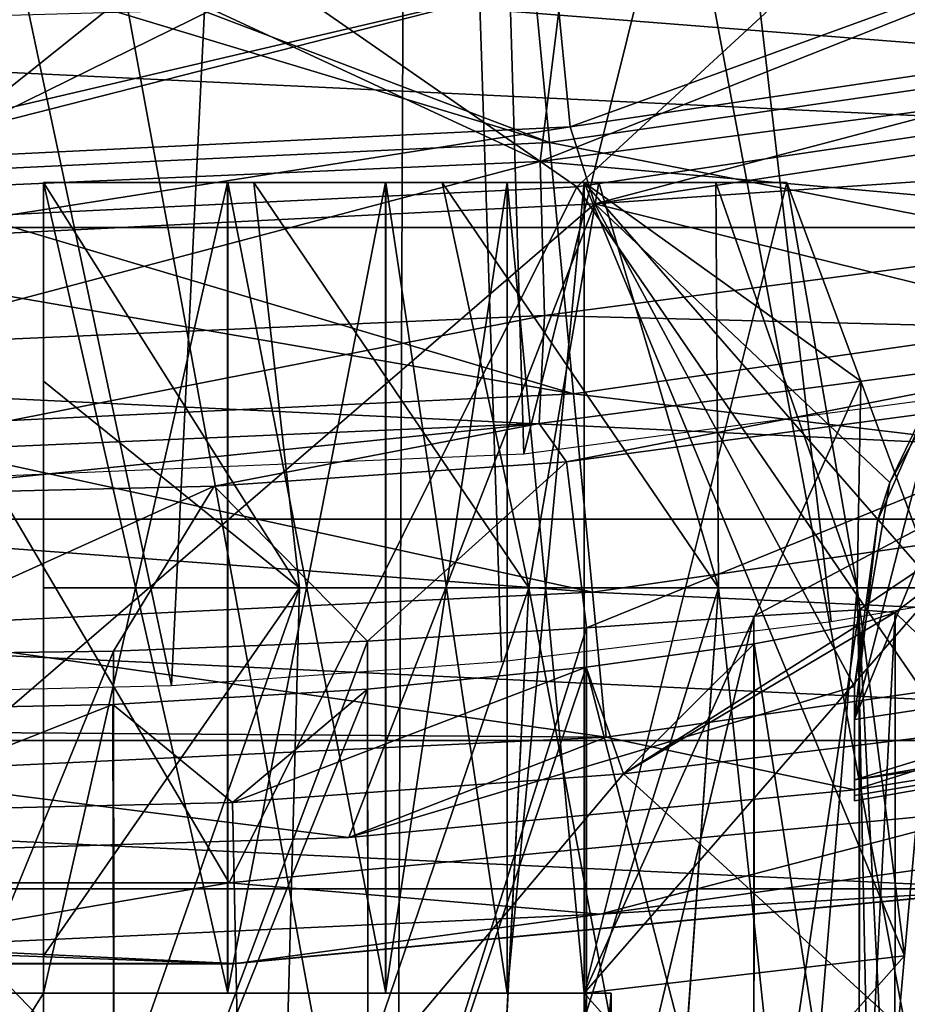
# Model space of a CAD drawing. Header units: millimetres. Extents: x -65 to 65, y -82 to 87.
# Tile 68 of 223: x 0.44 to 2.63, y -16.43 to -14. Entities that reach past the tile are written whole.
import ezdxf

# ---------------------------------------------------------------- set-up
doc = ezdxf.new("R2010")
doc.units = ezdxf.units.MM
doc.header["$LTSCALE"] = 101.851852
for name, color, linetype in [('157', 7, 'CONTINUOUS'), ('221', 7, 'CONTINUOUS'), ('3', 7, 'CONTINUOUS'), ('39', 7, 'CONTINUOUS'), ('467', 7, 'CONTINUOUS'), ('469', 7, 'CONTINUOUS'), ('471', 7, 'CONTINUOUS'), ('473', 7, 'CONTINUOUS'), ('476', 7, 'CONTINUOUS'), ('477', 7, 'CONTINUOUS'), ('480', 7, 'CONTINUOUS'), ('485', 7, 'CONTINUOUS'), ('491', 7, 'CONTINUOUS'), ('493', 7, 'CONTINUOUS'), ('764', 7, 'CONTINUOUS'), ('782', 7, 'CONTINUOUS'), ('783', 7, 'CONTINUOUS'), ('784', 7, 'CONTINUOUS'), ('785', 7, 'CONTINUOUS'), ('786', 7, 'CONTINUOUS'), ('790', 7, 'CONTINUOUS'), ('791', 7, 'CONTINUOUS'), ('792', 7, 'CONTINUOUS'), ('793', 7, 'CONTINUOUS'), ('794', 7, 'CONTINUOUS'), ('795', 7, 'CONTINUOUS'), ('796', 7, 'CONTINUOUS'), ('801', 7, 'CONTINUOUS'), ('802', 7, 'CONTINUOUS'), ('805', 7, 'CONTINUOUS'), ('809', 7, 'CONTINUOUS'), ('810', 7, 'CONTINUOUS')]:
    doc.layers.add(name, color=color, linetype=linetype)

msp = doc.modelspace()

# ---------------------------------------------------------------- linework, layer by layer
at = {"layer": '157', "color": 7, "linetype": 'CONTINUOUS', "true_color": 0xebebeb}
for points in [[(1.7784, -13.9163, 126.663), (3.3418, -13.7069, 126.5412), (1.7248, -14.3479, 126.6488), (1.7784, -13.9163, 126.663)], [(1.7248, -14.3479, 126.6488), (3.3418, -13.7069, 126.5412), (3.4309, -14.1226, 126.5155), (1.7248, -14.3479, 126.6488)], [(0.9161, -13.973, 126.6977), (1.7784, -13.9163, 126.663), (1.7248, -14.3479, 126.6488), (0.9161, -13.973, 126.6977)], [(0, -13.9983, 126.7111), (0.9161, -13.973, 126.6977), (0, -14.4235, 126.6939), (0, -13.9983, 126.7111)], [(0, -14.4235, 126.6939), (0.9161, -13.973, 126.6977), (1.7248, -14.3479, 126.6488), (0, -14.4235, 126.6939)], [(1.7248, -14.3479, 126.6488), (3.4309, -14.1226, 126.5155), (3.4514, -14.5022, 126.3199), (1.7248, -14.3479, 126.6488)], [(0, -14.4235, 126.6939), (1.7248, -14.3479, 126.6488), (0, -14.8041, 126.5007), (0, -14.4235, 126.6939)], [(0, -14.8041, 126.5007), (1.7248, -14.3479, 126.6488), (1.7351, -14.7282, 126.455), (0, -14.8041, 126.5007)], [(1.7248, -14.3479, 126.6488), (3.4514, -14.5022, 126.3199), (1.7351, -14.7282, 126.455), (1.7248, -14.3479, 126.6488)], [(3.4514, -14.5022, 126.3199), (3.4255, -14.7707, 125.987), (1.7351, -14.7282, 126.455), (3.4514, -14.5022, 126.3199)], [(1.7219, -14.9944, 126.1211), (0, -15.0694, 126.1664), (1.7351, -14.7282, 126.455), (1.7219, -14.9944, 126.1211)], [(0, -15.0694, 126.1664), (0, -14.8041, 126.5007), (1.7351, -14.7282, 126.455), (0, -15.0694, 126.1664)], [(3.4255, -14.7707, 125.987), (1.7219, -14.9944, 126.1211), (1.7351, -14.7282, 126.455), (3.4255, -14.7707, 125.987)], [(3.4255, -14.7707, 125.987), (1.7898, -15.0886, 125.7073), (1.7219, -14.9944, 126.1211), (3.4255, -14.7707, 125.987)], [(3.3687, -14.8771, 125.5928), (1.7898, -15.0886, 125.7073), (3.4255, -14.7707, 125.987), (3.3687, -14.8771, 125.5928)], [(0.9207, -15.1494, 125.7385), (0, -15.1712, 125.7524), (1.7219, -14.9944, 126.1211), (0.9207, -15.1494, 125.7385)], [(1.7219, -14.9944, 126.1211), (0, -15.1712, 125.7524), (0, -15.0694, 126.1664), (1.7219, -14.9944, 126.1211)], [(1.7898, -15.0886, 125.7073), (0.9207, -15.1494, 125.7385), (1.7219, -14.9944, 126.1211), (1.7898, -15.0886, 125.7073)]]:
    msp.add_3dface(points, dxfattribs=at)
at = {"layer": '221', "color": 7, "linetype": 'CONTINUOUS', "true_color": 0xebebeb}
for points in [[(2.9486, -16.7917, 94.1), (1.9299, -15.8589, 95.9143), (2.8892, -15.7422, 95.9143), (2.9486, -16.7917, 94.1)], [(0.9876, -16.9766, 94.1), (0.9661, -15.9291, 95.9143), (1.9299, -15.8589, 95.9143), (0.9876, -16.9766, 94.1)], [(2.9486, -16.7917, 94.1), (0.9876, -16.9766, 94.1), (1.9299, -15.8589, 95.9143), (2.9486, -16.7917, 94.1)], [(0.9876, -16.9766, 94.1), (0, -15.9525, 95.9143), (0.9661, -15.9291, 95.9143), (0.9876, -16.9766, 94.1)], [(0.9876, -16.9766, 94.1), (-0.9876, -16.9766, 94.1), (0, -15.9525, 95.9143), (0.9876, -16.9766, 94.1)]]:
    msp.add_3dface(points, dxfattribs=at)
at = {"layer": '3', "color": 7, "linetype": 'CONTINUOUS', "true_color": 0xebebeb}
for points in [[(-1.3437, -23.9342, 130.5292), (1.3437, -23.9342, 130.5292), (-1.403, -9.9598, 128.0651), (-1.3437, -23.9342, 130.5292)], [(-1.403, -9.9598, 128.0651), (1.3437, -23.9342, 130.5292), (1.403, -9.9598, 128.0651), (-1.403, -9.9598, 128.0651)], [(1.3437, -23.9342, 130.5292), (4.0266, -23.9608, 130.3782), (1.403, -9.9598, 128.0651), (1.3437, -23.9342, 130.5292)], [(1.403, -9.9598, 128.0651), (4.0266, -23.9608, 130.3782), (4.2048, -9.9865, 127.9142), (1.403, -9.9598, 128.0651)]]:
    msp.add_3dface(points, dxfattribs=at)
at = {"layer": '39', "color": 7, "linetype": 'CONTINUOUS', "true_color": 0xebebeb}
for points in [[(1.7898, -15.0886, 125.7073), (3.3687, -14.8771, 125.5928), (1.839, -15.4987, 109.9379), (1.7898, -15.0886, 125.7073)], [(1.839, -15.4987, 109.9379), (3.3687, -14.8771, 125.5928), (2.2514, -15.4696, 109.4005), (1.839, -15.4987, 109.9379)], [(2.2514, -15.4696, 109.4005), (3.3687, -14.8771, 125.5928), (2.5112, -15.4543, 108.7736), (2.2514, -15.4696, 109.4005)], [(2.5112, -15.4543, 108.7736), (3.3687, -14.8771, 125.5928), (2.6, -15.4604, 108.1025), (2.5112, -15.4543, 108.7736)], [(3.3687, -14.8771, 125.5928), (2.8892, -15.7422, 95.9143), (2.6, -15.4604, 108.1025), (3.3687, -14.8771, 125.5928)], [(0.9207, -15.1494, 125.7385), (1.7898, -15.0886, 125.7073), (1.2991, -15.5313, 110.3522), (0.9207, -15.1494, 125.7385)], [(1.2991, -15.5313, 110.3522), (1.7898, -15.0886, 125.7073), (1.839, -15.4987, 109.9379), (1.2991, -15.5313, 110.3522)], [(0, -15.5653, 110.7), (0, -15.1712, 125.7524), (0.9207, -15.1494, 125.7385), (0, -15.5653, 110.7)], [(0, -15.5653, 110.7), (0.9207, -15.1494, 125.7385), (0.6722, -15.5561, 110.6116), (0, -15.5653, 110.7)], [(0.6722, -15.5561, 110.6116), (0.9207, -15.1494, 125.7385), (1.2991, -15.5313, 110.3522), (0.6722, -15.5561, 110.6116)], [(2.8892, -15.7422, 95.9143), (1.9299, -15.8589, 95.9143), (2.6, -15.4604, 108.1025), (2.8892, -15.7422, 95.9143)], [(2.6, -15.4604, 108.1025), (1.9299, -15.8589, 95.9143), (2.5119, -15.4898, 107.4287), (2.6, -15.4604, 108.1025)], [(2.5119, -15.4898, 107.4287), (1.9299, -15.8589, 95.9143), (2.2525, -15.538, 106.8014), (2.5119, -15.4898, 107.4287)], [(2.2525, -15.538, 106.8014), (1.9299, -15.8589, 95.9143), (1.8384, -15.5955, 106.2615), (2.2525, -15.538, 106.8014)], [(1.9299, -15.8589, 95.9143), (0.9661, -15.9291, 95.9143), (1.8384, -15.5955, 106.2615), (1.9299, -15.8589, 95.9143)], [(1.8384, -15.5955, 106.2615), (0.9661, -15.9291, 95.9143), (1.2991, -15.6495, 105.8478), (1.8384, -15.5955, 106.2615)], [(1.2991, -15.6495, 105.8478), (0.9661, -15.9291, 95.9143), (0.671, -15.6877, 105.5881), (1.2991, -15.6495, 105.8478)], [(0, -15.9525, 95.9143), (0, -15.7015, 105.5), (0.671, -15.6877, 105.5881), (0, -15.9525, 95.9143)], [(0.9661, -15.9291, 95.9143), (0, -15.9525, 95.9143), (0.671, -15.6877, 105.5881), (0.9661, -15.9291, 95.9143)]]:
    msp.add_3dface(points, dxfattribs=at)
at = {"layer": '467', "color": 7, "linetype": 'CONTINUOUS', "true_color": 0xebebeb}
for points in [[(1.839, -15.4987, 109.9379), (2.2514, -15.4696, 109.4005), (1.839, -17.2, 109.9376), (1.839, -15.4987, 109.9379)], [(2.2514, -15.4696, 109.4005), (2.2518, -17.2, 109.3992), (1.839, -17.2, 109.9376), (2.2514, -15.4696, 109.4005)], [(2.2514, -15.4696, 109.4005), (2.5112, -15.4543, 108.7736), (2.2518, -17.2, 109.3992), (2.2514, -15.4696, 109.4005)], [(2.5112, -15.4543, 108.7736), (2.5111, -17.2, 108.7724), (2.2518, -17.2, 109.3992), (2.5112, -15.4543, 108.7736)], [(2.5112, -15.4543, 108.7736), (2.6, -15.4604, 108.1025), (2.5111, -17.2, 108.7724), (2.5112, -15.4543, 108.7736)], [(2.6, -15.4604, 108.1025), (2.5996, -17.2, 108.1), (2.5111, -17.2, 108.7724), (2.6, -15.4604, 108.1025)], [(2.6, -15.4604, 108.1025), (2.5119, -15.4898, 107.4287), (2.5996, -17.2, 108.1), (2.6, -15.4604, 108.1025)], [(2.5119, -15.4898, 107.4287), (2.2525, -15.538, 106.8014), (2.5111, -17.2, 107.4276), (2.5119, -15.4898, 107.4287)], [(2.5119, -15.4898, 107.4287), (2.5111, -17.2, 107.4276), (2.5996, -17.2, 108.1), (2.5119, -15.4898, 107.4287)], [(1.2991, -15.5313, 110.3522), (1.839, -15.4987, 109.9379), (1.3007, -17.2, 110.3511), (1.2991, -15.5313, 110.3522)], [(1.839, -15.4987, 109.9379), (1.839, -17.2, 109.9376), (1.3007, -17.2, 110.3511), (1.839, -15.4987, 109.9379)], [(0.6722, -15.5561, 110.6116), (1.2991, -15.5313, 110.3522), (0.6737, -17.2, 110.6112), (0.6722, -15.5561, 110.6116)], [(1.2991, -15.5313, 110.3522), (1.3007, -17.2, 110.3511), (0.6737, -17.2, 110.6112), (1.2991, -15.5313, 110.3522)], [(2.2525, -15.538, 106.8014), (1.8384, -15.5955, 106.2615), (2.2518, -17.2, 106.8008), (2.2525, -15.538, 106.8014)], [(2.2525, -15.538, 106.8014), (2.2518, -17.2, 106.8008), (2.5111, -17.2, 107.4276), (2.2525, -15.538, 106.8014)], [(0, -15.5653, 110.7), (0.6722, -15.5561, 110.6116), (0, -17.2, 110.7), (0, -15.5653, 110.7)], [(0, -17.2, 110.7), (0.6722, -15.5561, 110.6116), (0.6737, -17.2, 110.6112), (0, -17.2, 110.7)], [(1.8384, -15.5955, 106.2615), (1.2991, -15.6495, 105.8478), (1.3007, -17.2, 105.8489), (1.8384, -15.5955, 106.2615)], [(1.8384, -15.5955, 106.2615), (1.3007, -17.2, 105.8489), (1.839, -17.2, 106.2624), (1.8384, -15.5955, 106.2615)], [(1.8384, -15.5955, 106.2615), (1.839, -17.2, 106.2624), (2.2518, -17.2, 106.8008), (1.8384, -15.5955, 106.2615)], [(1.2991, -15.6495, 105.8478), (0.671, -15.6877, 105.5881), (0.6737, -17.2, 105.5888), (1.2991, -15.6495, 105.8478)], [(1.2991, -15.6495, 105.8478), (0.6737, -17.2, 105.5888), (1.3007, -17.2, 105.8489), (1.2991, -15.6495, 105.8478)], [(0.671, -15.6877, 105.5881), (0, -15.7015, 105.5), (0.6737, -17.2, 105.5888), (0.671, -15.6877, 105.5881)], [(0, -15.7015, 105.5), (0, -17.2, 105.5), (0.6737, -17.2, 105.5888), (0, -15.7015, 105.5)]]:
    msp.add_3dface(points, dxfattribs=at)
at = {"layer": '469', "color": 7, "linetype": 'CONTINUOUS', "true_color": 0xebebeb}
for points in [[(0, -15.6603, 123.9573), (0.8156, -15.641, 123.9463), (-1.3004, -5.6746, 122.1834), (0, -15.6603, 123.9573)], [(-1.3004, -5.6746, 122.1834), (0.8156, -15.641, 123.9463), (1.3017, -5.6746, 122.1834), (-1.3004, -5.6746, 122.1834)], [(0.8156, -15.641, 123.9463), (1.6295, -15.5818, 123.9131), (1.3017, -5.6746, 122.1834), (0.8156, -15.641, 123.9463)], [(1.3017, -5.6746, 122.1834), (3.2478, -15.3448, 123.7814), (3.9074, -5.6663, 122.0365), (1.3017, -5.6746, 122.1834)], [(2.4427, -15.4826, 123.8579), (3.2478, -15.3448, 123.7814), (1.3017, -5.6746, 122.1834), (2.4427, -15.4826, 123.8579)], [(1.6295, -15.5818, 123.9131), (2.4427, -15.4826, 123.8579), (1.3017, -5.6746, 122.1834), (1.6295, -15.5818, 123.9131)]]:
    msp.add_3dface(points, dxfattribs=at)
at = {"layer": '471', "color": 7, "linetype": 'CONTINUOUS', "true_color": 0xebebeb}
for points in [[(2.7121, -10.1323, 128.0421), (0, -10.1198, 128.1128), (2.5979, -24.2704, 130.5349), (2.7121, -10.1323, 128.0421)], [(2.5979, -24.2704, 130.5349), (0, -10.1198, 128.1128), (0, -24.2579, 130.6058), (2.5979, -24.2704, 130.5349)], [(5.1878, -24.3077, 130.3231), (2.7121, -10.1323, 128.0421), (2.5979, -24.2704, 130.5349), (5.1878, -24.3077, 130.3231)]]:
    msp.add_3dface(points, dxfattribs=at)
at = {"layer": '473', "color": 7, "linetype": 'CONTINUOUS', "true_color": 0xebebeb}
for points in [[(-1.3857, -5.1556, 125.1369), (1.3855, -5.1556, 125.137), (0, -15.1408, 126.912), (-1.3857, -5.1556, 125.1369)], [(0, -15.1408, 126.912), (1.3855, -5.1556, 125.137), (1.6842, -15.0697, 126.8691), (0, -15.1408, 126.912)], [(1.3855, -5.1556, 125.137), (4.1516, -5.1516, 124.9819), (1.6842, -15.0697, 126.8691), (1.3855, -5.1556, 125.137)], [(1.6842, -15.0697, 126.8691), (4.1516, -5.1516, 124.9819), (3.385, -14.8426, 126.737), (1.6842, -15.0697, 126.8691)]]:
    msp.add_3dface(points, dxfattribs=at)
at = {"layer": '476', "color": 7, "linetype": 'CONTINUOUS'}
for points in [[(3.3376, -13.3174, 99.6021), (1.6764, -13.5562, 99.6021), (3.4793, -14.0525, 98.0328), (3.3376, -13.3174, 99.6021)], [(1.6764, -13.5562, 99.6021), (0, -13.6361, 99.6021), (1.7476, -14.3014, 98.0328), (1.6764, -13.5562, 99.6021)], [(3.4793, -14.0525, 98.0328), (1.6764, -13.5562, 99.6021), (1.7476, -14.3014, 98.0328), (3.4793, -14.0525, 98.0328)], [(1.7476, -14.3014, 98.0328), (0, -13.6361, 99.6021), (0, -13.773, 99.3377), (1.7476, -14.3014, 98.0328)], [(0, -14.3847, 98.0328), (1.7476, -14.3014, 98.0328), (0, -13.773, 99.3377), (0, -14.3847, 98.0328)], [(3.4793, -14.0525, 98.0328), (1.7476, -14.3014, 98.0328), (3.5971, -14.6636, 96.4093), (3.4793, -14.0525, 98.0328)], [(1.7476, -14.3014, 98.0328), (0, -14.3847, 98.0328), (1.8067, -14.921, 96.4093), (1.7476, -14.3014, 98.0328)], [(3.5971, -14.6636, 96.4093), (1.7476, -14.3014, 98.0328), (1.8067, -14.921, 96.4093), (3.5971, -14.6636, 96.4093)], [(1.8067, -14.921, 96.4093), (0, -14.3847, 98.0328), (0, -14.609, 97.4905), (1.8067, -14.921, 96.4093)], [(0, -15.007, 96.4093), (1.8067, -14.921, 96.4093), (0, -14.609, 97.4905), (0, -15.007, 96.4093)], [(3.5971, -14.6636, 96.4093), (1.8067, -14.921, 96.4093), (3.6903, -15.1469, 94.7417), (3.5971, -14.6636, 96.4093)], [(1.8067, -14.921, 96.4093), (0, -15.007, 96.4093), (1.8535, -15.4109, 94.7417), (1.8067, -14.921, 96.4093)], [(3.6903, -15.1469, 94.7417), (1.8067, -14.921, 96.4093), (1.8535, -15.4109, 94.7417), (3.6903, -15.1469, 94.7417)], [(1.8535, -15.4109, 94.7417), (0, -15.007, 96.4093), (0, -15.2714, 95.5743), (1.8535, -15.4109, 94.7417)], [(3.6903, -15.1469, 94.7417), (1.8535, -15.4109, 94.7417), (3.7582, -15.4993, 93.0404), (3.6903, -15.1469, 94.7417)], [(0, -15.4992, 94.7417), (1.8535, -15.4109, 94.7417), (0, -15.2714, 95.5743), (0, -15.4992, 94.7417)], [(1.8535, -15.4109, 94.7417), (0, -15.4992, 94.7417), (1.8876, -15.7683, 93.0404), (1.8535, -15.4109, 94.7417)], [(3.7582, -15.4993, 93.0404), (1.8535, -15.4109, 94.7417), (1.8876, -15.7683, 93.0404), (3.7582, -15.4993, 93.0404)], [(1.8876, -15.7683, 93.0404), (0, -15.4992, 94.7417), (0, -15.7546, 93.6052), (1.8876, -15.7683, 93.0404)], [(3.7582, -15.4993, 93.0404), (1.8876, -15.7683, 93.0404), (2.5, -15.898, 91.6), (3.7582, -15.4993, 93.0404)], [(4.3646, -15.6015, 91.3179), (3.7582, -15.4993, 93.0404), (2.5, -15.898, 91.6), (4.3646, -15.6015, 91.3179)], [(2.5, -15.9253, 91.3179), (4.3646, -15.6015, 91.3179), (2.5, -15.9121, 91.459), (2.5, -15.9253, 91.3179)], [(2.5, -15.9121, 91.459), (4.3646, -15.6015, 91.3179), (2.5, -15.898, 91.6), (2.5, -15.9121, 91.459)], [(0, -15.8582, 93.0404), (1.8876, -15.7683, 93.0404), (0, -15.7546, 93.6052), (0, -15.8582, 93.0404)], [(1.8876, -15.7683, 93.0404), (0, -15.8582, 93.0404), (1.2526, -16.0153, 91.6), (1.8876, -15.7683, 93.0404)], [(2.5, -15.898, 91.6), (1.8876, -15.7683, 93.0404), (1.2526, -16.0153, 91.6), (2.5, -15.898, 91.6)], [(1.2526, -16.0153, 91.6), (0, -15.8582, 93.0404), (0, -16.0544, 91.6), (1.2526, -16.0153, 91.6)]]:
    msp.add_3dface(points, dxfattribs=at)
at = {"layer": '477', "color": 7, "linetype": 'CONTINUOUS'}
for points in [[(2.7224, -14.8569, 91.1), (2.9843, -14.539, 91.1), (2.5, -15.7245, 91.1), (2.7224, -14.8569, 91.1)], [(2.5, -15.7245, 91.1), (2.9843, -14.539, 91.1), (3.4551, -15.5799, 91.1), (2.5, -15.7245, 91.1)], [(2.5567, -15.2345, 91.1), (2.7224, -14.8569, 91.1), (2.5, -15.7245, 91.1), (2.5567, -15.2345, 91.1)], [(2.5, -15.6428, 91.1), (2.5567, -15.2345, 91.1), (2.5, -15.7245, 91.1), (2.5, -15.6428, 91.1)]]:
    msp.add_3dface(points, dxfattribs=at)
at = {"layer": '480', "color": 7, "linetype": 'CONTINUOUS'}
for points in [[(3.509, -13.6408, 94.6006), (1.7987, -14.2626, 92.9523), (1.763, -13.8998, 94.6006), (3.509, -13.6408, 94.6006)], [(3.5801, -13.9984, 92.9523), (1.7987, -14.2626, 92.9523), (3.509, -13.6408, 94.6006), (3.5801, -13.9984, 92.9523)], [(1.7987, -14.2626, 92.9523), (0, -14.351, 92.9523), (1.763, -13.8998, 94.6006), (1.7987, -14.2626, 92.9523)], [(1.763, -13.8998, 94.6006), (0, -14.351, 92.9523), (0, -14.3124, 93.1624), (1.763, -13.8998, 94.6006)], [(0, -13.9864, 94.6006), (1.763, -13.8998, 94.6006), (0, -14.3124, 93.1624), (0, -13.9864, 94.6006)], [(1.7987, -14.2626, 92.9523), (3.5801, -13.9984, 92.9523), (1.8597, -14.4525, 91.6), (1.7987, -14.2626, 92.9523)], [(3.5801, -13.9984, 92.9523), (3.7007, -14.173, 91.6), (1.8597, -14.4525, 91.6), (3.5801, -13.9984, 92.9523)], [(0, -14.351, 92.9523), (1.7987, -14.2626, 92.9523), (0, -14.5459, 91.6), (0, -14.351, 92.9523)], [(0, -14.5459, 91.6), (1.7987, -14.2626, 92.9523), (1.8597, -14.4525, 91.6), (0, -14.5459, 91.6)]]:
    msp.add_3dface(points, dxfattribs=at)
at = {"layer": '485', "color": 7, "linetype": 'CONTINUOUS'}
for points in [[(4.3887, -15.5432, 91.165), (4.3646, -15.6015, 91.3179), (2.5, -15.8733, 91.1651), (4.3887, -15.5432, 91.165)], [(3.4551, -15.5799, 91.1), (4.3887, -15.5432, 91.165), (2.5, -15.8733, 91.1651), (3.4551, -15.5799, 91.1)], [(2.5, -15.7245, 91.1), (3.4551, -15.5799, 91.1), (2.5, -15.8733, 91.1651), (2.5, -15.7245, 91.1)], [(4.3646, -15.6015, 91.3179), (2.5, -15.9253, 91.3179), (2.5, -15.8733, 91.1651), (4.3646, -15.6015, 91.3179)]]:
    msp.add_3dface(points, dxfattribs=at)
at = {"layer": '491', "color": 7, "linetype": 'CONTINUOUS'}
for points in [[(1.8597, -14.4525, 91.6), (3.7007, -14.173, 91.6), (3.2249, -14.3587, 91.6), (1.8597, -14.4525, 91.6)], [(2.8385, -14.694, 91.6), (1.8597, -14.4525, 91.6), (3.2249, -14.3587, 91.6), (2.8385, -14.694, 91.6)], [(1.2526, -16.0153, 91.6), (0, -16.0544, 91.6), (1.8597, -14.4525, 91.6), (1.2526, -16.0153, 91.6)], [(0, -16.0544, 91.6), (0, -14.5459, 91.6), (1.8597, -14.4525, 91.6), (0, -16.0544, 91.6)], [(1.2526, -16.0153, 91.6), (1.8597, -14.4525, 91.6), (2.5, -15.6428, 91.6), (1.2526, -16.0153, 91.6)], [(2.5, -15.6428, 91.6), (1.8597, -14.4525, 91.6), (2.5871, -15.1396, 91.6), (2.5, -15.6428, 91.6)], [(2.5871, -15.1396, 91.6), (1.8597, -14.4525, 91.6), (2.8385, -14.694, 91.6), (2.5871, -15.1396, 91.6)], [(2.5, -15.898, 91.6), (1.2526, -16.0153, 91.6), (2.5, -15.6428, 91.6), (2.5, -15.898, 91.6)]]:
    msp.add_3dface(points, dxfattribs=at)
at = {"layer": '493', "color": 7, "linetype": 'CONTINUOUS'}
for points in [[(2.5, -15.9253, 91.3179), (2.5, -15.9121, 91.459), (2.5, -15.6428, 91.1), (2.5, -15.9253, 91.3179)], [(2.5, -15.9253, 91.3179), (2.5, -15.6428, 91.1), (2.5, -15.8733, 91.1651), (2.5, -15.9253, 91.3179)], [(2.5, -15.9121, 91.459), (2.5, -15.898, 91.6), (2.5, -15.6428, 91.1), (2.5, -15.9121, 91.459)], [(2.5, -15.6428, 91.1), (2.5, -15.898, 91.6), (2.5, -15.6428, 91.6), (2.5, -15.6428, 91.1)], [(2.5, -15.6428, 91.1), (2.5, -15.7245, 91.1), (2.5, -15.8733, 91.1651), (2.5, -15.6428, 91.1)]]:
    msp.add_3dface(points, dxfattribs=at)
at = {"layer": '764', "color": 7, "linetype": 'CONTINUOUS'}
for points in [[(2.7224, -14.8569, 91.1), (2.5871, -15.1396, 91.6), (2.8385, -14.694, 91.6), (2.7224, -14.8569, 91.1)], [(2.7224, -14.8569, 91.1), (2.5567, -15.2345, 91.1), (2.5871, -15.1396, 91.6), (2.7224, -14.8569, 91.1)], [(2.5567, -15.2345, 91.1), (2.5, -15.6428, 91.1), (2.5871, -15.1396, 91.6), (2.5567, -15.2345, 91.1)], [(2.5, -15.6428, 91.1), (2.5, -15.6428, 91.6), (2.5871, -15.1396, 91.6), (2.5, -15.6428, 91.1)]]:
    msp.add_3dface(points, dxfattribs=at)
at = {"layer": '782', "linetype": 'CONTINUOUS'}
for points in [[(0.5, -17.2, 110.6438), (1.0822, -17.2, 110.4558), (1.131, -15.4, 110.6066), (0.5, -17.2, 110.6438)], [(0.5, -17.2, 110.6438), (1.131, -15.4, 110.6066), (0.5, -16.3073, 110.7234), (0.5, -17.2, 110.6438)], [(0.5, -15.4, 110.8042), (0.5, -16.3073, 110.7234), (1.131, -15.4, 110.6066), (0.5, -15.4, 110.8042)], [(1.0824, -17.2, 105.7442), (0.5, -17.2, 105.5562), (1.131, -15.4, 105.5934), (1.0824, -17.2, 105.7442)], [(1.131, -15.4, 105.5934), (0.5, -17.2, 105.5562), (0.5, -16.3072, 105.4766), (1.131, -15.4, 105.5934)], [(0.5, -15.4, 105.3958), (1.131, -15.4, 105.5934), (0.5, -16.3072, 105.4766), (0.5, -15.4, 105.3958)], [(1.0822, -17.2, 110.4558), (1.604, -17.2, 110.1367), (1.6967, -15.4, 110.2642), (1.0822, -17.2, 110.4558)], [(1.131, -15.4, 110.6066), (1.0822, -17.2, 110.4558), (1.6967, -15.4, 110.2642), (1.131, -15.4, 110.6066)], [(1.6042, -17.2, 106.0634), (1.0824, -17.2, 105.7442), (1.6967, -15.4, 105.9358), (1.6042, -17.2, 106.0634)], [(1.6967, -15.4, 105.9358), (1.0824, -17.2, 105.7442), (1.131, -15.4, 105.5934), (1.6967, -15.4, 105.9358)], [(1.604, -17.2, 110.1367), (2.0365, -17.2, 109.7042), (1.6967, -15.4, 110.2642), (1.604, -17.2, 110.1367)], [(2.0366, -17.2, 106.4959), (1.6042, -17.2, 106.0634), (2.1642, -15.4, 106.4033), (2.0366, -17.2, 106.4959)], [(2.1642, -15.4, 106.4033), (1.6042, -17.2, 106.0634), (1.6967, -15.4, 105.9358), (2.1642, -15.4, 106.4033)], [(1.6967, -15.4, 110.2642), (2.0365, -17.2, 109.7042), (2.1642, -15.4, 109.7967), (1.6967, -15.4, 110.2642)], [(2.0365, -17.2, 109.7042), (2.3557, -17.2, 109.1824), (2.1642, -15.4, 109.7967), (2.0365, -17.2, 109.7042)], [(2.3558, -17.2, 107.0176), (2.0366, -17.2, 106.4959), (2.1642, -15.4, 106.4033), (2.3558, -17.2, 107.0176)], [(2.1642, -15.4, 109.7967), (2.3557, -17.2, 109.1824), (2.5066, -15.4, 109.231), (2.1642, -15.4, 109.7967)], [(2.5066, -15.4, 106.969), (2.3558, -17.2, 107.0176), (2.1642, -15.4, 106.4033), (2.5066, -15.4, 106.969)], [(2.3557, -17.2, 109.1824), (2.5438, -17.2, 108.6), (2.5066, -15.4, 109.231), (2.3557, -17.2, 109.1824)], [(2.5438, -17.2, 107.6), (2.3558, -17.2, 107.0176), (2.5066, -15.4, 106.969), (2.5438, -17.2, 107.6)], [(2.5066, -15.4, 109.231), (2.5438, -17.2, 108.6), (2.6234, -16.3072, 108.6), (2.5066, -15.4, 109.231)], [(2.5438, -17.2, 107.6), (2.5066, -15.4, 106.969), (2.6234, -16.3073, 107.6), (2.5438, -17.2, 107.6)], [(2.7042, -15.4, 107.6), (2.6234, -16.3073, 107.6), (2.5066, -15.4, 106.969), (2.7042, -15.4, 107.6)], [(2.7042, -15.4, 108.6), (2.5066, -15.4, 109.231), (2.6234, -16.3072, 108.6), (2.7042, -15.4, 108.6)]]:
    msp.add_3dface(points, dxfattribs=at)
at = {"layer": '783', "linetype": 'CONTINUOUS'}
for points in [[(1.0182, -14.4, 105.9422), (1.131, -15.4, 105.5934), (0.5, -14.4, 105.7669), (1.0182, -14.4, 105.9422)], [(0.5, -14.4, 105.7669), (1.131, -15.4, 105.5934), (0.5, -14.8902, 105.5848), (0.5, -14.4, 105.7669)], [(0.5, -14.4, 110.4331), (1.131, -15.4, 110.6066), (1.0181, -14.4, 110.2579), (0.5, -14.4, 110.4331)], [(1.131, -15.4, 110.6066), (0.5, -14.4, 110.4331), (0.5, -14.89, 110.6152), (1.131, -15.4, 110.6066)], [(1.131, -15.4, 110.6066), (1.6967, -15.4, 110.2642), (1.0181, -14.4, 110.2579), (1.131, -15.4, 110.6066)], [(1.0181, -14.4, 110.2579), (1.6967, -15.4, 110.2642), (1.4826, -14.4, 109.9695), (1.0181, -14.4, 110.2579)], [(1.6967, -15.4, 105.9358), (1.131, -15.4, 105.5934), (1.0182, -14.4, 105.9422), (1.6967, -15.4, 105.9358)], [(1.4827, -14.4, 106.2306), (1.6967, -15.4, 105.9358), (1.0182, -14.4, 105.9422), (1.4827, -14.4, 106.2306)], [(1.6967, -15.4, 110.2642), (2.1642, -15.4, 109.7967), (1.4826, -14.4, 109.9695), (1.6967, -15.4, 110.2642)], [(1.4826, -14.4, 109.9695), (2.1642, -15.4, 109.7967), (1.8695, -14.4, 109.5826), (1.4826, -14.4, 109.9695)], [(1.8695, -14.4, 106.6175), (1.6967, -15.4, 105.9358), (1.4827, -14.4, 106.2306), (1.8695, -14.4, 106.6175)], [(2.1642, -15.4, 106.4033), (1.6967, -15.4, 105.9358), (1.8695, -14.4, 106.6175), (2.1642, -15.4, 106.4033)], [(2.1579, -14.4, 107.0819), (2.1642, -15.4, 106.4033), (1.8695, -14.4, 106.6175), (2.1579, -14.4, 107.0819)], [(1.8695, -14.4, 109.5826), (2.1642, -15.4, 109.7967), (2.1579, -14.4, 109.1182), (1.8695, -14.4, 109.5826)], [(2.5066, -15.4, 106.969), (2.1642, -15.4, 106.4033), (2.1579, -14.4, 107.0819), (2.5066, -15.4, 106.969)], [(2.3331, -14.4, 107.6), (2.5066, -15.4, 106.969), (2.1579, -14.4, 107.0819), (2.3331, -14.4, 107.6)], [(2.1642, -15.4, 109.7967), (2.5066, -15.4, 109.231), (2.1579, -14.4, 109.1182), (2.1642, -15.4, 109.7967)], [(2.1579, -14.4, 109.1182), (2.5066, -15.4, 109.231), (2.3331, -14.4, 108.6), (2.1579, -14.4, 109.1182)], [(2.5066, -15.4, 106.969), (2.3331, -14.4, 107.6), (2.5152, -14.89, 107.6), (2.5066, -15.4, 106.969)], [(2.3331, -14.4, 108.6), (2.5066, -15.4, 109.231), (2.5152, -14.8902, 108.6), (2.3331, -14.4, 108.6)], [(0.5, -15.4, 110.8042), (1.131, -15.4, 110.6066), (0.5, -14.89, 110.6152), (0.5, -15.4, 110.8042)], [(0.5, -15.4, 105.3958), (0.5, -14.8902, 105.5848), (1.131, -15.4, 105.5934), (0.5, -15.4, 105.3958)], [(2.7042, -15.4, 107.6), (2.5066, -15.4, 106.969), (2.5152, -14.89, 107.6), (2.7042, -15.4, 107.6)], [(2.7042, -15.4, 108.6), (2.5152, -14.8902, 108.6), (2.5066, -15.4, 109.231), (2.7042, -15.4, 108.6)]]:
    msp.add_3dface(points, dxfattribs=at)
at = {"layer": '784', "linetype": 'CONTINUOUS'}
for points in [[(1.4827, -14.4, 106.2306), (1.0182, -14.4, 105.9422), (0.5, -14.4, 106.267), (1.4827, -14.4, 106.2306)], [(0.9539, -14.4, 106.4568), (1.4827, -14.4, 106.2306), (0.5, -14.4, 106.267), (0.9539, -14.4, 106.4568)], [(1.0182, -14.4, 105.9422), (0.5, -14.4, 105.7669), (0.5, -14.4, 106.267), (1.0182, -14.4, 105.9422)], [(0.5, -14.4, 110.4331), (1.0181, -14.4, 110.2579), (1.4826, -14.4, 109.9695), (0.5, -14.4, 110.4331)], [(0.5, -14.4, 110.4331), (1.4826, -14.4, 109.9695), (0.5, -14.4, 109.933), (0.5, -14.4, 110.4331)], [(1.4826, -14.4, 109.9695), (1.8695, -14.4, 109.5826), (0.5, -14.4, 109.933), (1.4826, -14.4, 109.9695)], [(0.5, -14.4, 109.933), (1.8695, -14.4, 109.5826), (0.9537, -14.4, 109.7433), (0.5, -14.4, 109.933)], [(0.9537, -14.4, 109.7433), (1.8695, -14.4, 109.5826), (1.3434, -14.4, 109.4435), (0.9537, -14.4, 109.7433)], [(1.8695, -14.4, 106.6175), (1.4827, -14.4, 106.2306), (0.9539, -14.4, 106.4568), (1.8695, -14.4, 106.6175)], [(1.3436, -14.4, 106.7566), (1.8695, -14.4, 106.6175), (0.9539, -14.4, 106.4568), (1.3436, -14.4, 106.7566)], [(1.8695, -14.4, 109.5826), (2.1579, -14.4, 109.1182), (1.3434, -14.4, 109.4435), (1.8695, -14.4, 109.5826)], [(1.3434, -14.4, 109.4435), (2.1579, -14.4, 109.1182), (1.6432, -14.4, 109.0538), (1.3434, -14.4, 109.4435)], [(2.1579, -14.4, 107.0819), (1.8695, -14.4, 106.6175), (1.3436, -14.4, 106.7566), (2.1579, -14.4, 107.0819)], [(1.6433, -14.4, 107.1463), (2.1579, -14.4, 107.0819), (1.3436, -14.4, 106.7566), (1.6433, -14.4, 107.1463)], [(2.1579, -14.4, 109.1182), (2.3331, -14.4, 108.6), (1.6432, -14.4, 109.0538), (2.1579, -14.4, 109.1182)], [(1.6432, -14.4, 109.0538), (2.3331, -14.4, 108.6), (1.833, -14.4, 108.6), (1.6432, -14.4, 109.0538)], [(1.833, -14.4, 107.6), (2.1579, -14.4, 107.0819), (1.6433, -14.4, 107.1463), (1.833, -14.4, 107.6)], [(2.3331, -14.4, 107.6), (2.1579, -14.4, 107.0819), (1.833, -14.4, 107.6), (2.3331, -14.4, 107.6)]]:
    msp.add_3dface(points, dxfattribs=at)
at = {"layer": '785', "linetype": 'CONTINUOUS'}
for points in [[(0.9539, -14.4, 106.4568), (0.5, -14.4, 106.267), (0.9539, -16.4, 106.4568), (0.9539, -14.4, 106.4568)], [(0.9539, -16.4, 106.4568), (0.5, -14.4, 106.267), (0.5, -16.4, 106.267), (0.9539, -16.4, 106.4568)], [(0.5, -14.4, 109.933), (0.9537, -14.4, 109.7433), (0.5, -16.4, 109.933), (0.5, -14.4, 109.933)], [(0.5, -16.4, 109.933), (0.9537, -14.4, 109.7433), (0.9537, -16.4, 109.7433), (0.5, -16.4, 109.933)], [(0.9537, -14.4, 109.7433), (1.3434, -14.4, 109.4435), (0.9537, -16.4, 109.7433), (0.9537, -14.4, 109.7433)], [(0.9537, -16.4, 109.7433), (1.3434, -14.4, 109.4435), (1.3434, -16.4, 109.4435), (0.9537, -16.4, 109.7433)], [(1.3436, -14.4, 106.7566), (0.9539, -14.4, 106.4568), (1.3436, -16.4, 106.7566), (1.3436, -14.4, 106.7566)], [(1.3436, -16.4, 106.7566), (0.9539, -14.4, 106.4568), (0.9539, -16.4, 106.4568), (1.3436, -16.4, 106.7566)], [(1.3434, -14.4, 109.4435), (1.6432, -14.4, 109.0538), (1.3434, -16.4, 109.4435), (1.3434, -14.4, 109.4435)], [(1.3434, -16.4, 109.4435), (1.6432, -14.4, 109.0538), (1.6432, -16.4, 109.0538), (1.3434, -16.4, 109.4435)], [(1.6433, -14.4, 107.1463), (1.3436, -14.4, 106.7566), (1.6433, -16.4, 107.1463), (1.6433, -14.4, 107.1463)], [(1.6433, -16.4, 107.1463), (1.3436, -14.4, 106.7566), (1.3436, -16.4, 106.7566), (1.6433, -16.4, 107.1463)], [(1.6432, -14.4, 109.0538), (1.833, -14.4, 108.6), (1.6432, -16.4, 109.0538), (1.6432, -14.4, 109.0538)], [(1.6432, -16.4, 109.0538), (1.833, -14.4, 108.6), (1.833, -16.4, 108.6), (1.6432, -16.4, 109.0538)], [(1.833, -14.4, 107.6), (1.6433, -14.4, 107.1463), (1.833, -16.4, 107.6), (1.833, -14.4, 107.6)], [(1.833, -16.4, 107.6), (1.6433, -14.4, 107.1463), (1.6433, -16.4, 107.1463), (1.833, -16.4, 107.6)]]:
    msp.add_3dface(points, dxfattribs=at)
at = {"layer": '786', "linetype": 'CONTINUOUS'}
for points in [[(1.833, -16.4, 107.6), (-1.833, -16.4, 107.6), (-1.9, -16.4, 108.1), (1.833, -16.4, 107.6)], [(1.9, -16.4, 108.1), (1.833, -16.4, 107.6), (-1.9, -16.4, 108.1), (1.9, -16.4, 108.1)], [(-1.833, -16.4, 108.6), (1.9, -16.4, 108.1), (-1.9, -16.4, 108.1), (-1.833, -16.4, 108.6)], [(1.833, -16.4, 107.6), (1.6433, -16.4, 107.1463), (-1.833, -16.4, 107.6), (1.833, -16.4, 107.6)], [(1.6433, -16.4, 107.1463), (-1.6433, -16.4, 107.1463), (-1.833, -16.4, 107.6), (1.6433, -16.4, 107.1463)], [(1.833, -16.4, 108.6), (-1.833, -16.4, 108.6), (-1.6433, -16.4, 109.0538), (1.833, -16.4, 108.6)], [(-1.833, -16.4, 108.6), (1.833, -16.4, 108.6), (1.9, -16.4, 108.1), (-1.833, -16.4, 108.6)], [(1.6433, -16.4, 107.1463), (1.3436, -16.4, 106.7566), (-1.6433, -16.4, 107.1463), (1.6433, -16.4, 107.1463)], [(1.3436, -16.4, 106.7566), (-1.3436, -16.4, 106.7566), (-1.6433, -16.4, 107.1463), (1.3436, -16.4, 106.7566)], [(1.6432, -16.4, 109.0538), (1.833, -16.4, 108.6), (-1.6433, -16.4, 109.0538), (1.6432, -16.4, 109.0538)], [(1.6432, -16.4, 109.0538), (-1.6433, -16.4, 109.0538), (-1.3435, -16.4, 109.4435), (1.6432, -16.4, 109.0538)], [(1.3436, -16.4, 106.7566), (0.9539, -16.4, 106.4568), (-1.3436, -16.4, 106.7566), (1.3436, -16.4, 106.7566)], [(0.9539, -16.4, 106.4568), (-0.9538, -16.4, 106.4568), (-1.3436, -16.4, 106.7566), (0.9539, -16.4, 106.4568)], [(1.3434, -16.4, 109.4435), (1.6432, -16.4, 109.0538), (-1.3435, -16.4, 109.4435), (1.3434, -16.4, 109.4435)], [(1.3434, -16.4, 109.4435), (-1.3435, -16.4, 109.4435), (-0.9538, -16.4, 109.7432), (1.3434, -16.4, 109.4435)], [(0.9539, -16.4, 106.4568), (0.5, -16.4, 106.267), (-0.9538, -16.4, 106.4568), (0.9539, -16.4, 106.4568)], [(0.5, -16.4, 106.267), (-0.5, -16.4, 106.267), (-0.9538, -16.4, 106.4568), (0.5, -16.4, 106.267)], [(0.9537, -16.4, 109.7433), (1.3434, -16.4, 109.4435), (-0.9538, -16.4, 109.7432), (0.9537, -16.4, 109.7433)], [(0.9537, -16.4, 109.7433), (-0.9538, -16.4, 109.7432), (-0.5, -16.4, 109.933), (0.9537, -16.4, 109.7433)], [(-0.5, -16.4, 106.267), (0.5, -16.4, 106.267), (0, -16.4, 106.2), (-0.5, -16.4, 106.267)], [(0.5, -16.4, 109.933), (0.9537, -16.4, 109.7433), (-0.5, -16.4, 109.933), (0.5, -16.4, 109.933)], [(0.5, -16.4, 109.933), (-0.5, -16.4, 109.933), (0, -16.4, 110), (0.5, -16.4, 109.933)]]:
    msp.add_3dface(points, dxfattribs=at)
at = {"layer": '790', "linetype": 'CONTINUOUS'}
for points in [[(0.5, -15.4, 105.3958), (0.5, -16.3072, 105.4766), (0.5, -14.4, 106.267), (0.5, -15.4, 105.3958)], [(0.5, -14.8902, 105.5848), (0.5, -15.4, 105.3958), (0.5, -14.4, 106.267), (0.5, -14.8902, 105.5848)], [(0.5, -14.4, 106.267), (0.5, -16.3072, 105.4766), (0.5, -16.4, 106.267), (0.5, -14.4, 106.267)], [(0.5, -14.4, 105.7669), (0.5, -14.8902, 105.5848), (0.5, -14.4, 106.267), (0.5, -14.4, 105.7669)], [(0.5, -16.3072, 105.4766), (0.5, -17.2, 105.5562), (0.5, -16.4, 106.267), (0.5, -16.3072, 105.4766)], [(0.5, -17.2, 105.5562), (0.5, -17.2, 106.267), (0.5, -16.4, 106.267), (0.5, -17.2, 105.5562)]]:
    msp.add_3dface(points, dxfattribs=at)
at = {"layer": '791', "linetype": 'CONTINUOUS'}
for points in [[(0.5, -17.2, 106.267), (0, -17.2, 106.2), (0.5, -16.4, 106.267), (0.5, -17.2, 106.267)], [(0.5, -16.4, 106.267), (0, -17.2, 106.2), (0, -16.4, 106.2), (0.5, -16.4, 106.267)]]:
    msp.add_3dface(points, dxfattribs=at)
at = {"layer": '792', "linetype": 'CONTINUOUS'}
for points in [[(2.5152, -14.89, 107.6), (2.3331, -14.4, 107.6), (1.833, -16.4, 107.6), (2.5152, -14.89, 107.6)], [(2.3331, -14.4, 107.6), (1.833, -14.4, 107.6), (1.833, -16.4, 107.6), (2.3331, -14.4, 107.6)], [(2.7042, -15.4, 107.6), (2.5152, -14.89, 107.6), (1.833, -16.4, 107.6), (2.7042, -15.4, 107.6)], [(2.6234, -16.3073, 107.6), (2.7042, -15.4, 107.6), (1.833, -16.4, 107.6), (2.6234, -16.3073, 107.6)], [(1.833, -17.2, 107.6), (2.5438, -17.2, 107.6), (2.6234, -16.3073, 107.6), (1.833, -17.2, 107.6)], [(1.833, -17.2, 107.6), (2.6234, -16.3073, 107.6), (1.833, -16.4, 107.6), (1.833, -17.2, 107.6)]]:
    msp.add_3dface(points, dxfattribs=at)
at = {"layer": '793', "linetype": 'CONTINUOUS'}
for points in [[(1.833, -17.2, 108.6), (1.9, -17.2, 108.1), (1.833, -16.4, 108.6), (1.833, -17.2, 108.6)], [(1.9, -17.2, 108.1), (1.833, -17.2, 107.6), (1.9, -16.4, 108.1), (1.9, -17.2, 108.1)], [(1.833, -16.4, 108.6), (1.9, -17.2, 108.1), (1.9, -16.4, 108.1), (1.833, -16.4, 108.6)], [(1.833, -17.2, 107.6), (1.833, -16.4, 107.6), (1.9, -16.4, 108.1), (1.833, -17.2, 107.6)]]:
    msp.add_3dface(points, dxfattribs=at)
at = {"layer": '794', "linetype": 'CONTINUOUS'}
for points in [[(2.7042, -15.4, 108.6), (2.6234, -16.3072, 108.6), (1.833, -14.4, 108.6), (2.7042, -15.4, 108.6)], [(2.5152, -14.8902, 108.6), (2.7042, -15.4, 108.6), (1.833, -14.4, 108.6), (2.5152, -14.8902, 108.6)], [(1.833, -14.4, 108.6), (2.6234, -16.3072, 108.6), (1.833, -16.4, 108.6), (1.833, -14.4, 108.6)], [(2.3331, -14.4, 108.6), (2.5152, -14.8902, 108.6), (1.833, -14.4, 108.6), (2.3331, -14.4, 108.6)], [(2.6234, -16.3072, 108.6), (2.5438, -17.2, 108.6), (1.833, -16.4, 108.6), (2.6234, -16.3072, 108.6)], [(2.5438, -17.2, 108.6), (1.833, -17.2, 108.6), (1.833, -16.4, 108.6), (2.5438, -17.2, 108.6)]]:
    msp.add_3dface(points, dxfattribs=at)
at = {"layer": '795', "linetype": 'CONTINUOUS'}
for points in [[(0.5, -14.89, 110.6152), (0.5, -14.4, 110.4331), (0.5, -16.4, 109.933), (0.5, -14.89, 110.6152)], [(0.5, -14.4, 110.4331), (0.5, -14.4, 109.933), (0.5, -16.4, 109.933), (0.5, -14.4, 110.4331)], [(0.5, -15.4, 110.8042), (0.5, -14.89, 110.6152), (0.5, -16.4, 109.933), (0.5, -15.4, 110.8042)], [(0.5, -16.3073, 110.7234), (0.5, -15.4, 110.8042), (0.5, -16.4, 109.933), (0.5, -16.3073, 110.7234)], [(0.5, -17.2, 109.933), (0.5, -17.2, 110.6438), (0.5, -16.3073, 110.7234), (0.5, -17.2, 109.933)], [(0.5, -17.2, 109.933), (0.5, -16.3073, 110.7234), (0.5, -16.4, 109.933), (0.5, -17.2, 109.933)]]:
    msp.add_3dface(points, dxfattribs=at)
at = {"layer": '796', "linetype": 'CONTINUOUS'}
for points in [[(0, -17.2, 110), (0.5, -17.2, 109.933), (0, -16.4, 110), (0, -17.2, 110)], [(0.5, -17.2, 109.933), (0.5, -16.4, 109.933), (0, -16.4, 110), (0.5, -17.2, 109.933)]]:
    msp.add_3dface(points, dxfattribs=at)
at = {"layer": '801', "color": 7, "linetype": 'CONTINUOUS'}
for points in [[(1.8148, -14.4107, 91.1), (2.867, -15.945, 91.1), (3.616, -14.1431, 91.1), (1.8148, -14.4107, 91.1)], [(-0.0008, -14.4998, 91.1), (0.9578, -16.1271, 91.1), (1.8148, -14.4107, 91.1), (-0.0008, -14.4998, 91.1)], [(0.9578, -16.1271, 91.1), (2.867, -15.945, 91.1), (1.8148, -14.4107, 91.1), (0.9578, -16.1271, 91.1)], [(-0.9579, -16.1271, 91.1), (0.9578, -16.1271, 91.1), (-0.0008, -14.4998, 91.1), (-0.9579, -16.1271, 91.1)]]:
    msp.add_3dface(points, dxfattribs=at)
at = {"layer": '802', "color": 7, "linetype": 'CONTINUOUS'}
for points in [[(2.8955, -16.143, 90.9), (0.9681, -16.327, 90.9), (0.9694, -16.3268, 75), (2.8955, -16.143, 90.9)], [(2.8958, -16.1427, 75), (2.8955, -16.143, 90.9), (0.9694, -16.3268, 75), (2.8958, -16.1427, 75)], [(0.9694, -16.3268, 75), (-0.9681, -16.327, 90.9), (-0.9694, -16.3268, 75), (0.9694, -16.3268, 75)], [(0.9681, -16.327, 90.9), (-0.9681, -16.327, 90.9), (0.9694, -16.3268, 75), (0.9681, -16.327, 90.9)]]:
    msp.add_3dface(points, dxfattribs=at)
at = {"layer": '805', "color": 7, "linetype": 'CONTINUOUS'}
for points in [[(2.867, -15.945, 91.1), (0.9578, -16.1271, 91.1), (1.8723, -16.2049, 91.0414), (2.867, -15.945, 91.1)], [(2.867, -15.945, 91.1), (1.8723, -16.2049, 91.0414), (3.7285, -15.9459, 91.0414), (2.867, -15.945, 91.1)], [(1.8723, -16.2049, 91.0414), (2.8955, -16.143, 90.9), (3.7285, -15.9459, 91.0414), (1.8723, -16.2049, 91.0414)], [(0.9578, -16.1271, 91.1), (-0.9579, -16.1271, 91.1), (0, -16.2914, 91.0414), (0.9578, -16.1271, 91.1)], [(0.9578, -16.1271, 91.1), (0, -16.2914, 91.0414), (1.8723, -16.2049, 91.0414), (0.9578, -16.1271, 91.1)], [(0.9681, -16.327, 90.9), (2.8955, -16.143, 90.9), (1.8723, -16.2049, 91.0414), (0.9681, -16.327, 90.9)], [(0, -16.2914, 91.0414), (0.9681, -16.327, 90.9), (1.8723, -16.2049, 91.0414), (0, -16.2914, 91.0414)], [(-0.9681, -16.327, 90.9), (0.9681, -16.327, 90.9), (0, -16.2914, 91.0414), (-0.9681, -16.327, 90.9)]]:
    msp.add_3dface(points, dxfattribs=at)
at = {"layer": '809', "color": 7, "linetype": 'CONTINUOUS'}
for points in [[(1.8148, -14.4107, 91.1), (2.6994, -13.5941, 90.4), (0.9022, -13.7771, 90.4), (1.8148, -14.4107, 91.1)], [(1.8148, -14.4107, 91.1), (3.616, -14.1431, 91.1), (2.6994, -13.5941, 90.4), (1.8148, -14.4107, 91.1)], [(-0.0008, -14.4998, 91.1), (0.9022, -13.7771, 90.4), (-0.9039, -13.777, 90.4), (-0.0008, -14.4998, 91.1)], [(-0.0008, -14.4998, 91.1), (1.8148, -14.4107, 91.1), (0.9022, -13.7771, 90.4), (-0.0008, -14.4998, 91.1)]]:
    msp.add_3dface(points, dxfattribs=at)
at = {"layer": '810', "color": 7, "linetype": 'CONTINUOUS'}
for points in [[(-0.9025, -13.777, 75), (8.453, -14.5111, 75), (-10.175, -13.6236, 75), (-0.9025, -13.777, 75)], [(8.453, -14.5111, 75), (-8.453, -14.5111, 75), (-10.175, -13.6236, 75), (8.453, -14.5111, 75)], [(0.9025, -13.777, 75), (10.175, -13.6236, 75), (8.453, -14.5111, 75), (0.9025, -13.777, 75)], [(-0.9025, -13.777, 75), (0.9025, -13.777, 75), (8.453, -14.5111, 75), (-0.9025, -13.777, 75)], [(8.453, -14.5111, 75), (6.6568, -15.2303, 75), (-8.453, -14.5111, 75), (8.453, -14.5111, 75)], [(6.6568, -15.2303, 75), (-6.6568, -15.2303, 75), (-8.453, -14.5111, 75), (6.6568, -15.2303, 75)], [(6.6568, -15.2303, 75), (4.7969, -15.7765, 75), (-6.6568, -15.2303, 75), (6.6568, -15.2303, 75)], [(4.7969, -15.7765, 75), (-4.7969, -15.7765, 75), (-6.6568, -15.2303, 75), (4.7969, -15.7765, 75)], [(4.7969, -15.7765, 75), (2.8958, -16.1427, 75), (-4.7969, -15.7765, 75), (4.7969, -15.7765, 75)], [(2.8958, -16.1427, 75), (-2.8958, -16.1427, 75), (-4.7969, -15.7765, 75), (2.8958, -16.1427, 75)], [(2.8958, -16.1427, 75), (0.9694, -16.3268, 75), (-2.8958, -16.1427, 75), (2.8958, -16.1427, 75)], [(0.9694, -16.3268, 75), (-0.9694, -16.3268, 75), (-2.8958, -16.1427, 75), (0.9694, -16.3268, 75)]]:
    msp.add_3dface(points, dxfattribs=at)

doc.saveas('drawing.dxf')
